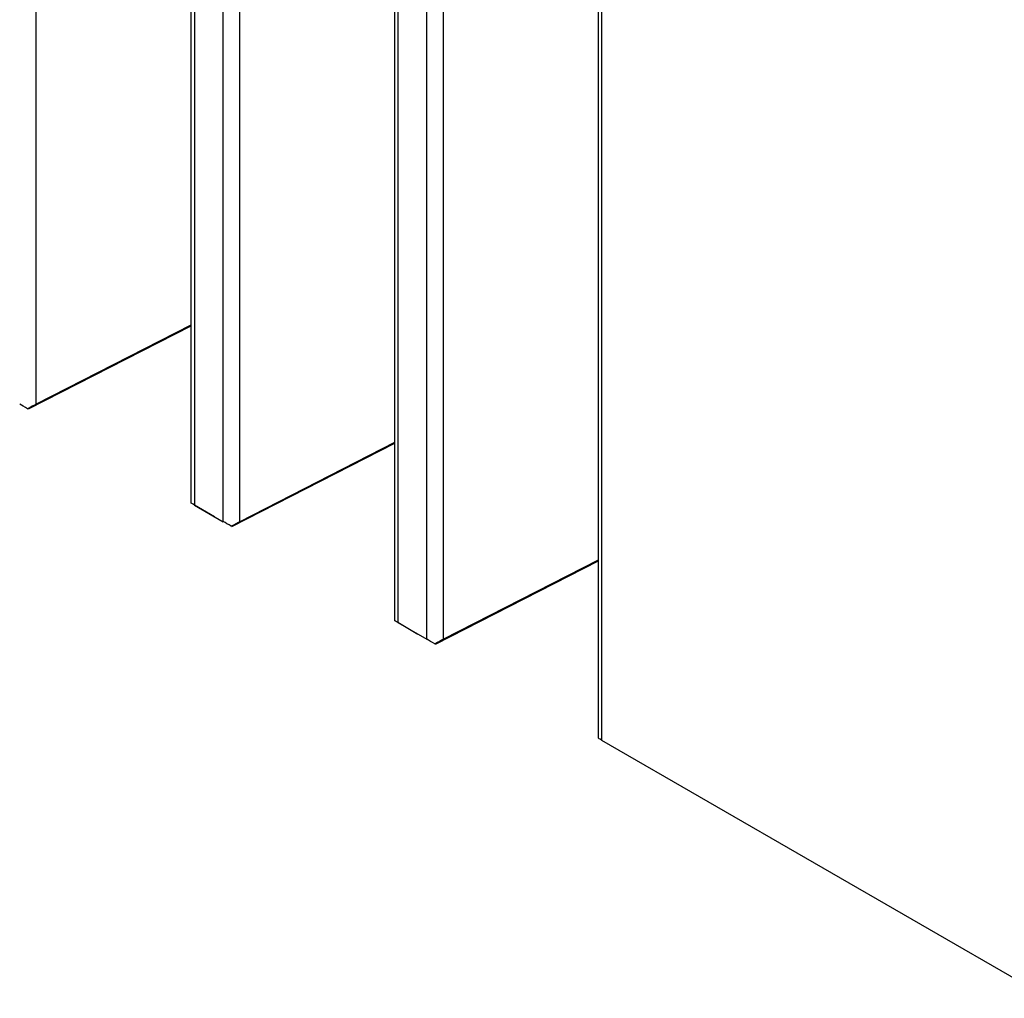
# Model space of a CAD drawing. Header units: inches. Extents: x 0 to 34, y 0 to 22.
# Tile 3 of 74: x 3.2 to 4.5, y 11.5 to 12.7. Entities that reach past the tile are written whole.
import ezdxf

# ---------------------------------------------------------------- set-up
doc = ezdxf.new("R2010")
doc.units = ezdxf.units.IN
doc.header["$LTSCALE"] = 1.87
doc.header["$MEASUREMENT"] = 0
doc.layers.get('0').update_dxf_attribs({"linetype": 'CONTINUOUS'})

msp = doc.modelspace()

# ---------------------------------------------------------------- linework, layer by layer
at = {"color": 7, "linetype": 'CONTINUOUS'}
for p, q in [((3.2684, 12.2676), (3.2684, 16.3903)), ((3.4617, 16.2736), (3.4617, 12.1447)), ((3.4661, 16.2646), (3.4661, 12.1414)), ((3.5022, 12.1206), (3.5022, 16.2438)), ((3.523, 12.1206), (3.523, 16.2434)), ((3.7163, 16.1266), (3.7163, 11.9977)), ((3.7206, 16.1176), (3.7206, 11.9945)), ((3.7567, 11.9736), (3.7567, 16.0968)), ((3.7776, 11.9736), (3.7776, 16.0964)), ((3.9708, 15.9797), (3.9708, 11.8507)), ((3.9752, 15.9707), (3.9752, 11.8475)), ((3.4617, 12.3652), (3.258, 12.2611)), ((3.4617, 12.3664), (3.2684, 12.2676)), ((3.258, 12.2611), (3.2575, 12.2618)), ((3.7163, 12.2182), (3.5126, 12.1141)), ((3.7163, 12.2194), (3.523, 12.1206)), ((3.4617, 12.1447), (3.4617, 12.1439)), ((3.491, 12.1265), (3.466, 12.1413)), ((3.4661, 12.1414), (3.5022, 12.1206)), ((3.5126, 12.1141), (3.5121, 12.1148)), ((3.9708, 12.0712), (3.7671, 11.9671)), ((3.9708, 12.0724), (3.7776, 11.9736)), ((3.7163, 11.9977), (3.7163, 11.9969)), ((3.7206, 11.9945), (3.7567, 11.9736)), ((3.7456, 11.9796), (3.7206, 11.9944)), ((3.7671, 11.9671), (3.7666, 11.9678)), ((3.9708, 11.8507), (3.9708, 11.8499)), ((3.9752, 11.8475), (4.5342, 11.5247))]:
    msp.add_line(p, q, dxfattribs=at)
for centre, major_axis, ratio, start_param, end_param in [((3.2582, 12.2612), (0.015, -0.0089), 0.010538, 1.623475, 2.362429), ((3.2582, 12.2617), (0.015, 0.0081), 0.026277, 0.806027, 1.602963), ((3.4767, 12.135), (0.015, -0.0089), 0.010538, 2.362429, 3.101384), ((3.5128, 12.1142), (0.015, -0.0089), 0.010538, 1.623475, 2.362429), ((3.5128, 12.1147), (0.015, 0.0081), 0.026277, 0.806027, 1.602963), ((3.7313, 11.988), (0.015, -0.0089), 0.010538, 2.362429, 3.101384), ((3.7673, 11.9672), (0.015, -0.0089), 0.010538, 1.623475, 2.362429), ((3.7673, 11.9677), (0.015, 0.0081), 0.026277, 0.806027, 1.602963), ((3.9858, 11.8411), (0.015, -0.0089), 0.010538, 2.362429, 3.101384)]:
    msp.add_ellipse(centre, major_axis=major_axis, ratio=ratio, start_param=start_param, end_param=end_param, dxfattribs=at)

doc.saveas('drawing.dxf')
